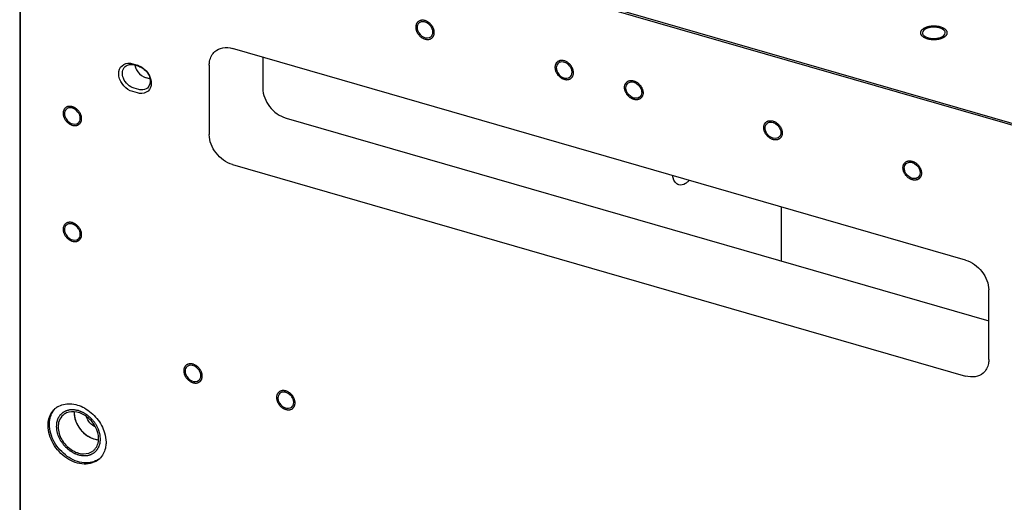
# Model space of a CAD drawing. Header units: millimetres. Extents: x -1 to 4195, y -1 to 2965.
# Tile 20 of 25: x 3195 to 3562, y 2268 to 2448. Entities that reach past the tile are written whole.
import ezdxf

# ---------------------------------------------------------------- set-up
doc = ezdxf.new("R2010")
doc.units = ezdxf.units.MM
doc.header["$LTSCALE"] = 231.275
doc.layers.get('0').update_dxf_attribs({"linetype": 'CONTINUOUS'})
doc.layers.add('02___PRT_ALL_AXES', color=7, linetype='CONTINUOUS')
doc.layers.add('7_ALL_FEATURES', color=7, linetype='CONTINUOUS')

msp = doc.modelspace()

# ---------------------------------------------------------------- linework, layer by layer
at = {"color": 2, "linetype": 'Continuous'}
for points in [[(3349.6946, 2443.12), (3349.6836, 2443.2354), (3349.6558, 2443.4664), (3349.6487, 2443.8104), (3349.5208, 2444.1635), (3349.4534, 2444.518), (3349.2646, 2444.8579), (3349.1352, 2445.2095), (3348.8894, 2445.5288), (3348.6946, 2445.8751), (3348.4121, 2446.1455), (3348.1697, 2446.4572), (3347.8544, 2446.68), (3347.5702, 2446.9516), (3347.2348, 2447.1166), (3346.9211, 2447.3379), (3346.5717, 2447.4405), (3346.2289, 2447.6069), (3345.8955, 2447.6369), (3345.5533, 2447.7352), (3345.2372, 2447.6967), (3344.9021, 2447.7266), (3344.6168, 2447.62), (3344.3025, 2447.5814), (3344.0542, 2447.4072), (3343.7641, 2447.2961), (3343.5752, 2447.0681), (3343.3335, 2446.8955), (3343.2017, 2446.6183), (3343.0122, 2446.3889), (3342.9436, 2446.0732), (3342.8146, 2445.797), (3342.8063, 2445.4491), (3342.7778, 2445.2309), (3342.7664, 2445.12)], [(3342.7664, 2445.12), (3342.7774, 2445.0047), (3342.8051, 2444.7737), (3342.8122, 2444.4297), (3342.9401, 2444.0766), (3343.0075, 2443.7221), (3343.1964, 2443.3822), (3343.3257, 2443.0306), (3343.5716, 2442.7113), (3343.7664, 2442.365), (3344.0489, 2442.0946), (3344.2913, 2441.7829), (3344.6065, 2441.5601), (3344.8907, 2441.2885), (3345.2261, 2441.1235), (3345.5398, 2440.9021), (3345.8892, 2440.7996), (3346.232, 2440.6332), (3346.5654, 2440.6032), (3346.9077, 2440.5049), (3347.2238, 2440.5434), (3347.5588, 2440.5135), (3347.8442, 2440.6201), (3348.1585, 2440.6587), (3348.4067, 2440.8329), (3348.6968, 2440.944), (3348.8857, 2441.172), (3349.1274, 2441.3446), (3349.2592, 2441.6217), (3349.4487, 2441.8512), (3349.5173, 2442.1669), (3349.6463, 2442.4431), (3349.6546, 2442.791), (3349.6832, 2443.0092), (3349.6946, 2443.12)], [(3401.6561, 2428.12), (3401.6451, 2428.2354), (3401.6174, 2428.4664), (3401.6103, 2428.8104), (3401.4823, 2429.1635), (3401.415, 2429.518), (3401.2261, 2429.8579), (3401.0967, 2430.2095), (3400.8509, 2430.5288), (3400.6561, 2430.8751), (3400.3736, 2431.1455), (3400.1312, 2431.4572), (3399.816, 2431.68), (3399.5318, 2431.9516), (3399.1963, 2432.1166), (3398.8826, 2432.3379), (3398.5333, 2432.4405), (3398.1904, 2432.6069), (3397.8571, 2432.6369), (3397.5148, 2432.7352), (3397.1987, 2432.6967), (3396.8636, 2432.7266), (3396.5783, 2432.62), (3396.264, 2432.5814), (3396.0157, 2432.4072), (3395.7256, 2432.2961), (3395.5367, 2432.0681), (3395.2951, 2431.8955), (3395.1633, 2431.6183), (3394.9738, 2431.3889), (3394.9051, 2431.0732), (3394.7761, 2430.797), (3394.7678, 2430.4491), (3394.7393, 2430.2309), (3394.7279, 2430.12)], [(3394.7279, 2430.12), (3394.7389, 2430.0047), (3394.7666, 2429.7737), (3394.7737, 2429.4297), (3394.9017, 2429.0766), (3394.969, 2428.7221), (3395.1579, 2428.3822), (3395.2873, 2428.0306), (3395.5331, 2427.7113), (3395.7279, 2427.365), (3396.0104, 2427.0946), (3396.2528, 2426.7829), (3396.568, 2426.5601), (3396.8522, 2426.2885), (3397.1876, 2426.1235), (3397.5013, 2425.9021), (3397.8507, 2425.7996), (3398.1936, 2425.6332), (3398.5269, 2425.6032), (3398.8692, 2425.5049), (3399.1853, 2425.5434), (3399.5203, 2425.5135), (3399.8057, 2425.6201), (3400.12, 2425.6587), (3400.3683, 2425.8329), (3400.6583, 2425.944), (3400.8473, 2426.172), (3401.0889, 2426.3446), (3401.2207, 2426.6217), (3401.4102, 2426.8512), (3401.4789, 2427.1669), (3401.6079, 2427.4431), (3401.6162, 2427.791), (3401.6447, 2428.0092), (3401.6561, 2428.12)], [(3420.7087, 2422.62), (3420.7196, 2422.729), (3420.7474, 2422.9441), (3420.7545, 2423.284), (3420.8824, 2423.5632), (3420.9498, 2423.8788), (3421.1386, 2424.1096), (3421.268, 2424.3866), (3421.5139, 2424.5639), (3421.7086, 2424.7977), (3421.9912, 2424.9051), (3422.2335, 2425.0768), (3422.5488, 2425.1176), (3422.833, 2425.2251), (3423.1684, 2425.1965), (3423.4821, 2425.2367), (3423.8315, 2425.1375), (3424.1743, 2425.106), (3424.5077, 2424.9435), (3424.85, 2424.8442), (3425.166, 2424.6233), (3425.5011, 2424.4597), (3425.7865, 2424.1883), (3426.1008, 2423.9682), (3426.349, 2423.6507), (3426.6391, 2423.3722), (3426.828, 2423.0351), (3427.0697, 2422.723), (3427.2015, 2422.3697), (3427.391, 2422.0308), (3427.4596, 2421.6755), (3427.5886, 2421.3248), (3427.5969, 2420.9722), (3427.6255, 2420.7374), (3427.6369, 2420.62)], [(3427.6369, 2420.62), (3427.6259, 2420.5111), (3427.5981, 2420.296), (3427.591, 2419.9561), (3427.4631, 2419.6769), (3427.3957, 2419.3613), (3427.2069, 2419.1305), (3427.0775, 2418.8535), (3426.8317, 2418.6762), (3426.6369, 2418.4424), (3426.3543, 2418.335), (3426.112, 2418.1633), (3425.7967, 2418.1225), (3425.5125, 2418.0149), (3425.1771, 2418.0436), (3424.8634, 2418.0034), (3424.514, 2418.1025), (3424.1712, 2418.1341), (3423.8378, 2418.2966), (3423.4955, 2418.3959), (3423.1795, 2418.6168), (3422.8444, 2418.7804), (3422.559, 2419.0518), (3422.2447, 2419.2719), (3421.9965, 2419.5894), (3421.7064, 2419.8679), (3421.5175, 2420.205), (3421.2758, 2420.5171), (3421.144, 2420.8704), (3420.9545, 2421.2093), (3420.8859, 2421.5646), (3420.7569, 2421.9153), (3420.7486, 2422.2679), (3420.72, 2422.5026), (3420.7087, 2422.62)], [(3218.0587, 2410.972), (3218.0477, 2411.0873), (3218.02, 2411.3184), (3218.0129, 2411.6624), (3217.8849, 2412.0155), (3217.8176, 2412.3699), (3217.6287, 2412.7098), (3217.4993, 2413.0615), (3217.2535, 2413.3807), (3217.0587, 2413.727), (3216.7762, 2413.9975), (3216.5338, 2414.3091), (3216.2186, 2414.5319), (3215.9344, 2414.8036), (3215.599, 2414.9685), (3215.2853, 2415.1899), (3214.9359, 2415.2925), (3214.593, 2415.4588), (3214.2597, 2415.4888), (3213.9174, 2415.5871), (3213.6013, 2415.5487), (3213.2663, 2415.5785), (3212.9809, 2415.4719), (3212.6666, 2415.4333), (3212.4183, 2415.2591), (3212.1283, 2415.1481), (3211.9393, 2414.9201), (3211.6977, 2414.7475), (3211.5659, 2414.4703), (3211.3764, 2414.2408), (3211.3077, 2413.9251), (3211.1787, 2413.6489), (3211.1704, 2413.3011), (3211.1419, 2413.0828), (3211.1305, 2412.972)], [(3211.1305, 2412.972), (3211.1415, 2412.8567), (3211.1692, 2412.6256), (3211.1763, 2412.2816), (3211.3043, 2411.9285), (3211.3716, 2411.574), (3211.5605, 2411.2341), (3211.6899, 2410.8825), (3211.9357, 2410.5633), (3212.1305, 2410.217), (3212.413, 2409.9465), (3212.6554, 2409.6349), (3212.9706, 2409.4121), (3213.2548, 2409.1404), (3213.5903, 2408.9754), (3213.904, 2408.7541), (3214.2533, 2408.6515), (3214.5962, 2408.4852), (3214.9295, 2408.4551), (3215.2718, 2408.3568), (3215.5879, 2408.3953), (3215.923, 2408.3655), (3216.2083, 2408.4721), (3216.5226, 2408.5107), (3216.7709, 2408.6849), (3217.061, 2408.7959), (3217.2499, 2409.0239), (3217.4915, 2409.1965), (3217.6233, 2409.4737), (3217.8128, 2409.7032), (3217.8815, 2410.0188), (3218.0105, 2410.2951), (3218.0188, 2410.6429), (3218.0473, 2410.8612), (3218.0587, 2410.972)], [(3472.6702, 2407.62), (3472.6812, 2407.729), (3472.7089, 2407.9441), (3472.716, 2408.284), (3472.844, 2408.5632), (3472.9113, 2408.8788), (3473.1002, 2409.1096), (3473.2295, 2409.3866), (3473.4754, 2409.5639), (3473.6702, 2409.7977), (3473.9527, 2409.9051), (3474.1951, 2410.0768), (3474.5103, 2410.1176), (3474.7945, 2410.2251), (3475.1299, 2410.1965), (3475.4436, 2410.2367), (3475.793, 2410.1375), (3476.1359, 2410.106), (3476.4692, 2409.9435), (3476.8115, 2409.8442), (3477.1276, 2409.6233), (3477.4626, 2409.4597), (3477.748, 2409.1883), (3478.0623, 2408.9682), (3478.3106, 2408.6507), (3478.6006, 2408.3722), (3478.7895, 2408.0351), (3479.0312, 2407.723), (3479.163, 2407.3697), (3479.3525, 2407.0308), (3479.4211, 2406.6755), (3479.5502, 2406.3248), (3479.5585, 2405.9722), (3479.587, 2405.7374), (3479.5984, 2405.62)], [(3479.5984, 2405.62), (3479.5874, 2405.5111), (3479.5596, 2405.296), (3479.5525, 2404.9561), (3479.4246, 2404.6769), (3479.3573, 2404.3613), (3479.1684, 2404.1305), (3479.039, 2403.8535), (3478.7932, 2403.6762), (3478.5984, 2403.4424), (3478.3159, 2403.335), (3478.0735, 2403.1633), (3477.7583, 2403.1225), (3477.4741, 2403.0149), (3477.1386, 2403.0436), (3476.8249, 2403.0034), (3476.4755, 2403.1025), (3476.1327, 2403.1341), (3475.7993, 2403.2966), (3475.4571, 2403.3959), (3475.141, 2403.6168), (3474.8059, 2403.7804), (3474.5206, 2404.0518), (3474.2063, 2404.2719), (3473.958, 2404.5894), (3473.6679, 2404.8679), (3473.479, 2405.205), (3473.2374, 2405.5171), (3473.1055, 2405.8704), (3472.916, 2406.2093), (3472.8474, 2406.5646), (3472.7184, 2406.9153), (3472.7101, 2407.2679), (3472.6816, 2407.5026), (3472.6702, 2407.62)], [(3524.6317, 2392.62), (3524.6427, 2392.729), (3524.6704, 2392.9441), (3524.6775, 2393.284), (3524.8055, 2393.5632), (3524.8728, 2393.8788), (3525.0617, 2394.1096), (3525.1911, 2394.3866), (3525.4369, 2394.5639), (3525.6317, 2394.7977), (3525.9142, 2394.9051), (3526.1566, 2395.0768), (3526.4718, 2395.1176), (3526.756, 2395.2251), (3527.0915, 2395.1965), (3527.4051, 2395.2367), (3527.7545, 2395.1375), (3528.0974, 2395.106), (3528.4307, 2394.9435), (3528.773, 2394.8442), (3529.0891, 2394.6233), (3529.4241, 2394.4597), (3529.7095, 2394.1883), (3530.0238, 2393.9682), (3530.2721, 2393.6507), (3530.5622, 2393.3722), (3530.7511, 2393.0351), (3530.9927, 2392.723), (3531.1245, 2392.3697), (3531.314, 2392.0308), (3531.3827, 2391.6755), (3531.5117, 2391.3248), (3531.52, 2390.9722), (3531.5485, 2390.7374), (3531.5599, 2390.62)], [(3531.5599, 2390.62), (3531.5489, 2390.5111), (3531.5212, 2390.296), (3531.5141, 2389.9561), (3531.3861, 2389.6769), (3531.3188, 2389.3613), (3531.1299, 2389.1305), (3531.0005, 2388.8535), (3530.7547, 2388.6762), (3530.5599, 2388.4424), (3530.2774, 2388.335), (3530.035, 2388.1633), (3529.7198, 2388.1225), (3529.4356, 2388.0149), (3529.1002, 2388.0436), (3528.7865, 2388.0034), (3528.4371, 2388.1025), (3528.0942, 2388.1341), (3527.7609, 2388.2966), (3527.4186, 2388.3959), (3527.1025, 2388.6168), (3526.7675, 2388.7804), (3526.4821, 2389.0518), (3526.1678, 2389.2719), (3525.9195, 2389.5894), (3525.6295, 2389.8679), (3525.4405, 2390.205), (3525.1989, 2390.5171), (3525.0671, 2390.8704), (3524.8776, 2391.2093), (3524.8089, 2391.5646), (3524.6799, 2391.9153), (3524.6716, 2392.2679), (3524.6431, 2392.5026), (3524.6317, 2392.62)], [(3218.0587, 2367.6707), (3218.0477, 2367.786), (3218.02, 2368.0171), (3218.0129, 2368.3611), (3217.8849, 2368.7142), (3217.8176, 2369.0687), (3217.6287, 2369.4086), (3217.4993, 2369.7602), (3217.2535, 2370.0794), (3217.0587, 2370.4257), (3216.7762, 2370.6962), (3216.5338, 2371.0078), (3216.2186, 2371.2306), (3215.9344, 2371.5023), (3215.599, 2371.6673), (3215.2853, 2371.8886), (3214.9359, 2371.9912), (3214.593, 2372.1575), (3214.2597, 2372.1876), (3213.9174, 2372.2859), (3213.6013, 2372.2474), (3213.2663, 2372.2773), (3212.9809, 2372.1706), (3212.6666, 2372.132), (3212.4183, 2371.9579), (3212.1283, 2371.8468), (3211.9393, 2371.6188), (3211.6977, 2371.4462), (3211.5659, 2371.169), (3211.3764, 2370.9395), (3211.3077, 2370.6239), (3211.1787, 2370.3476), (3211.1704, 2369.9998), (3211.1419, 2369.7815), (3211.1305, 2369.6707)], [(3211.1305, 2369.6707), (3211.1415, 2369.5554), (3211.1692, 2369.3243), (3211.1763, 2368.9803), (3211.3043, 2368.6272), (3211.3716, 2368.2728), (3211.5605, 2367.9329), (3211.6899, 2367.5812), (3211.9357, 2367.262), (3212.1305, 2366.9157), (3212.413, 2366.6452), (3212.6554, 2366.3336), (3212.9706, 2366.1108), (3213.2548, 2365.8391), (3213.5903, 2365.6742), (3213.904, 2365.4528), (3214.2533, 2365.3502), (3214.5962, 2365.1839), (3214.9295, 2365.1539), (3215.2718, 2365.0556), (3215.5879, 2365.094), (3215.923, 2365.0642), (3216.2083, 2365.1708), (3216.5226, 2365.2094), (3216.7709, 2365.3836), (3217.061, 2365.4946), (3217.2499, 2365.7226), (3217.4915, 2365.8952), (3217.6233, 2366.1724), (3217.8128, 2366.4019), (3217.8815, 2366.7176), (3218.0105, 2366.9938), (3218.0188, 2367.3416), (3218.0473, 2367.5599), (3218.0587, 2367.6707)], [(3263.092, 2314.8335), (3263.081, 2314.9489), (3263.0533, 2315.1799), (3263.0462, 2315.5239), (3262.9183, 2315.877), (3262.8509, 2316.2315), (3262.662, 2316.5714), (3262.5327, 2316.923), (3262.2868, 2317.2423), (3262.092, 2317.5886), (3261.8095, 2317.859), (3261.5671, 2318.1707), (3261.2519, 2318.3935), (3260.9677, 2318.6651), (3260.6323, 2318.8301), (3260.3186, 2319.0514), (3259.9692, 2319.154), (3259.6263, 2319.3204), (3259.293, 2319.3504), (3258.9507, 2319.4487), (3258.6346, 2319.4102), (3258.2996, 2319.4401), (3258.0142, 2319.3335), (3257.6999, 2319.2949), (3257.4516, 2319.1207), (3257.1616, 2319.0096), (3256.9727, 2318.7816), (3256.731, 2318.609), (3256.5992, 2318.3318), (3256.4097, 2318.1024), (3256.3411, 2317.7867), (3256.212, 2317.5105), (3256.2037, 2317.1626), (3256.1752, 2316.9444), (3256.1638, 2316.8335)], [(3256.1638, 2316.8335), (3256.1748, 2316.7182), (3256.2026, 2316.4872), (3256.2097, 2316.1432), (3256.3376, 2315.7901), (3256.405, 2315.4356), (3256.5938, 2315.0957), (3256.7232, 2314.7441), (3256.969, 2314.4248), (3257.1638, 2314.0785), (3257.4463, 2313.8081), (3257.6887, 2313.4964), (3258.0039, 2313.2736), (3258.2882, 2313.002), (3258.6236, 2312.837), (3258.9373, 2312.6157), (3259.2867, 2312.5131), (3259.6295, 2312.3467), (3259.9629, 2312.3167), (3260.3051, 2312.2184), (3260.6212, 2312.2569), (3260.9563, 2312.227), (3261.2416, 2312.3336), (3261.5559, 2312.3722), (3261.8042, 2312.5464), (3262.0943, 2312.6575), (3262.2832, 2312.8855), (3262.5248, 2313.0581), (3262.6567, 2313.3352), (3262.8462, 2313.5647), (3262.9148, 2313.8804), (3263.0438, 2314.1566), (3263.0521, 2314.5045), (3263.0806, 2314.7227), (3263.092, 2314.8335)], [(3297.733, 2304.8335), (3297.722, 2304.9489), (3297.6943, 2305.1799), (3297.6872, 2305.5239), (3297.5593, 2305.877), (3297.4919, 2306.2315), (3297.303, 2306.5714), (3297.1737, 2306.923), (3296.9278, 2307.2423), (3296.7331, 2307.5886), (3296.4505, 2307.859), (3296.2081, 2308.1707), (3295.8929, 2308.3935), (3295.6087, 2308.6651), (3295.2733, 2308.8301), (3294.9596, 2309.0514), (3294.6102, 2309.154), (3294.2674, 2309.3204), (3293.934, 2309.3504), (3293.5917, 2309.4487), (3293.2756, 2309.4102), (3292.9406, 2309.4401), (3292.6552, 2309.3335), (3292.3409, 2309.2949), (3292.0927, 2309.1207), (3291.8026, 2309.0096), (3291.6137, 2308.7816), (3291.372, 2308.609), (3291.2402, 2308.3318), (3291.0507, 2308.1024), (3290.9821, 2307.7867), (3290.8531, 2307.5105), (3290.8448, 2307.1626), (3290.8162, 2306.9444), (3290.8048, 2306.8335)], [(3290.8048, 2306.8335), (3290.8158, 2306.7182), (3290.8436, 2306.4872), (3290.8507, 2306.1432), (3290.9786, 2305.7901), (3291.046, 2305.4356), (3291.2348, 2305.0957), (3291.3642, 2304.7441), (3291.61, 2304.4248), (3291.8048, 2304.0785), (3292.0874, 2303.8081), (3292.3297, 2303.4964), (3292.645, 2303.2736), (3292.9292, 2303.002), (3293.2646, 2302.837), (3293.5783, 2302.6157), (3293.9277, 2302.5131), (3294.2705, 2302.3467), (3294.6039, 2302.3167), (3294.9462, 2302.2184), (3295.2622, 2302.2569), (3295.5973, 2302.227), (3295.8827, 2302.3336), (3296.197, 2302.3722), (3296.4452, 2302.5464), (3296.7353, 2302.6575), (3296.9242, 2302.8855), (3297.1659, 2303.0581), (3297.2977, 2303.3352), (3297.4872, 2303.5647), (3297.5558, 2303.8804), (3297.6848, 2304.1566), (3297.6931, 2304.5045), (3297.7217, 2304.7227), (3297.733, 2304.8335)]]:
    msp.add_open_spline(points, degree=3, dxfattribs=at)
for points, knots in [([(3536.1824, 2445.519), (3535.8586, 2445.5032), (3535.3595, 2445.5111), (3534.7482, 2445.3947), (3534.2652, 2445.3447), (3533.8531, 2445.2088), (3533.3995, 2445.1153), (3533.0412, 2444.9379), (3532.6225, 2444.7974), (3532.3498, 2444.5935), (3532.001, 2444.4185), (3531.8108, 2444.1911), (3531.5371, 2443.9859), (3531.4387, 2443.7439), (3531.25, 2443.5175), (3531.2475, 2443.2653), (3531.1502, 2443.0179), (3531.2458, 2442.7773), (3531.2465, 2442.5303), (3531.4337, 2442.3022), (3531.5303, 2442.0604), (3531.8031, 2441.8544), (3531.9897, 2441.6276), (3532.3446, 2441.4484), (3532.6257, 2441.2391), (3533.0335, 2441.1028), (3533.3834, 2440.9284), (3533.8383, 2440.8332), (3534.2487, 2440.6968), (3534.7321, 2440.6459), (3535.3395, 2440.5284), (3535.8529, 2440.5355), (3536.1824, 2440.519)], [0, 0, 0, 0, 0.0625, 0.09375, 0.125, 0.15625, 0.1875, 0.21875, 0.25, 0.28125, 0.3125, 0.34375, 0.375, 0.40625, 0.4375, 0.46875, 0.5, 0.53125, 0.5625, 0.59375, 0.625, 0.65625, 0.6875, 0.71875, 0.75, 0.78125, 0.8125, 0.84375, 0.875, 0.90625, 0.9375, 1, 1, 1, 1]), ([(3536.1824, 2440.519), (3536.5061, 2440.5349), (3537.0052, 2440.527), (3537.6165, 2440.6434), (3538.0995, 2440.6933), (3538.5116, 2440.8293), (3538.9652, 2440.9228), (3539.3236, 2441.1001), (3539.7422, 2441.2407), (3540.0149, 2441.4446), (3540.3637, 2441.6195), (3540.5539, 2441.847), (3540.8276, 2442.0521), (3540.926, 2442.2942), (3541.1148, 2442.5206), (3541.1173, 2442.7728), (3541.2145, 2443.0202), (3541.119, 2443.2608), (3541.1182, 2443.5078), (3540.931, 2443.7359), (3540.8345, 2443.9777), (3540.5617, 2444.1836), (3540.375, 2444.4105), (3540.0202, 2444.5896), (3539.739, 2444.799), (3539.3312, 2444.9353), (3538.9814, 2445.1097), (3538.5264, 2445.2049), (3538.116, 2445.3413), (3537.6326, 2445.3922), (3537.0253, 2445.5097), (3536.5118, 2445.5026), (3536.1824, 2445.519)], [0, 0, 0, 0, 0.0625, 0.09375, 0.125, 0.15625, 0.1875, 0.21875, 0.25, 0.28125, 0.3125, 0.34375, 0.375, 0.40625, 0.4375, 0.46875, 0.5, 0.53125, 0.5625, 0.59375, 0.625, 0.65625, 0.6875, 0.71875, 0.75, 0.78125, 0.8125, 0.84375, 0.875, 0.90625, 0.9375, 1, 1, 1, 1]), ([(3225.0755, 2291.3113), (3225.0494, 2291.5859), (3225.0136, 2291.9975), (3224.9519, 2292.5475), (3224.9408, 2292.9568), (3224.7958, 2293.3782), (3224.6889, 2293.7967), (3224.5634, 2294.2148), (3224.4743, 2294.637), (3224.2581, 2295.0435), (3224.0782, 2295.4547), (3223.8804, 2295.8626), (3223.7179, 2296.2793), (3223.4321, 2296.6642), (3223.181, 2297.0591), (3222.9146, 2297.446), (3222.6746, 2297.8552), (3222.3442, 2298.1829), (3222.0395, 2298.5341), (3221.7228, 2298.873), (3221.4282, 2299.2379), (3221.0572, 2299.5107), (3220.7076, 2299.8101), (3220.3488, 2300.095), (3220.0055, 2300.4115), (3219.6093, 2300.6163), (3219.228, 2300.8532), (3218.8401, 2301.0734), (3218.4637, 2301.3286), (3218.0478, 2301.4604), (3217.6422, 2301.6279), (3217.2347, 2301.7763), (3216.8246, 2301.9653), (3216.4267, 2302.011), (3216.0251, 2302.0975), (3215.6262, 2302.1637), (3215.22, 2302.2706), (3214.8405, 2302.235), (3214.4529, 2302.24), (3214.071, 2302.2248), (3213.6745, 2302.2501), (3213.3304, 2302.1333), (3212.9711, 2302.0571), (3212.6203, 2301.9605), (3212.2506, 2301.9047), (3211.9481, 2301.7063), (3211.6257, 2301.5482), (3211.3158, 2301.3713), (3210.9759, 2301.2294), (3210.7435, 2300.9662), (3210.4802, 2300.7374), (3210.2328, 2300.4922), (3209.9529, 2300.2784), (3209.7872, 2299.9552), (3209.5887, 2299.6629), (3209.4074, 2299.3564), (3209.19, 2299.0759), (3209.0996, 2298.7058), (3208.9727, 2298.3611), (3208.8645, 2298.0044), (3208.7182, 2297.6703), (3208.7057, 2297.258), (3208.6421, 2296.7356), (3208.6049, 2296.3377), (3208.5778, 2296.0738)], [0, 0, 0, 0, 0.03125, 0.046875, 0.0625, 0.078125, 0.09375, 0.109375, 0.125, 0.140625, 0.15625, 0.171875, 0.1875, 0.203125, 0.21875, 0.234375, 0.25, 0.265625, 0.28125, 0.296875, 0.3125, 0.328125, 0.34375, 0.359375, 0.375, 0.390625, 0.40625, 0.421875, 0.4375, 0.453125, 0.46875, 0.484375, 0.5, 0.515625, 0.53125, 0.546875, 0.5625, 0.578125, 0.59375, 0.609375, 0.625, 0.640625, 0.65625, 0.671875, 0.6875, 0.703125, 0.71875, 0.734375, 0.75, 0.765625, 0.78125, 0.796875, 0.8125, 0.828125, 0.84375, 0.859375, 0.875, 0.890625, 0.90625, 0.921875, 0.9375, 0.953125, 0.96875, 1, 1, 1, 1]), ([(3208.5778, 2296.0738), (3208.6039, 2295.7992), (3208.6397, 2295.3876), (3208.7015, 2294.8376), (3208.7125, 2294.4282), (3208.8575, 2294.0068), (3208.9644, 2293.5884), (3209.0899, 2293.1702), (3209.179, 2292.7481), (3209.3952, 2292.3416), (3209.5751, 2291.9303), (3209.7729, 2291.5224), (3209.9354, 2291.1058), (3210.2212, 2290.7208), (3210.4724, 2290.3259), (3210.7387, 2289.9391), (3210.9788, 2289.5299), (3211.3091, 2289.2021), (3211.6138, 2288.8509), (3211.9305, 2288.5121), (3212.2251, 2288.1471), (3212.5961, 2287.8744), (3212.9457, 2287.5749), (3213.3045, 2287.29), (3213.6478, 2286.9736), (3214.044, 2286.7687), (3214.4253, 2286.5318), (3214.8132, 2286.3117), (3215.1896, 2286.0565), (3215.6055, 2285.9246), (3216.0111, 2285.7572), (3216.4186, 2285.6088), (3216.8287, 2285.4197), (3217.2266, 2285.3741), (3217.6282, 2285.2875), (3218.0271, 2285.2214), (3218.4333, 2285.1145), (3218.8128, 2285.1501), (3219.2004, 2285.145), (3219.5824, 2285.1603), (3219.9788, 2285.1349), (3220.3229, 2285.2518), (3220.6822, 2285.328), (3221.033, 2285.4245), (3221.4027, 2285.4803), (3221.7052, 2285.6788), (3222.0276, 2285.8368), (3222.3375, 2286.0138), (3222.6774, 2286.1557), (3222.9098, 2286.4189), (3223.1731, 2286.6477), (3223.4205, 2286.8929), (3223.7004, 2287.1067), (3223.8661, 2287.4299), (3224.0646, 2287.7222), (3224.2459, 2288.0286), (3224.4633, 2288.3092), (3224.5537, 2288.6793), (3224.6806, 2289.024), (3224.7888, 2289.3806), (3224.9351, 2289.7148), (3224.9476, 2290.1271), (3225.0113, 2290.6494), (3225.0484, 2291.0474), (3225.0755, 2291.3113)], [0, 0, 0, 0, 0.03125, 0.046875, 0.0625, 0.078125, 0.09375, 0.109375, 0.125, 0.140625, 0.15625, 0.171875, 0.1875, 0.203125, 0.21875, 0.234375, 0.25, 0.265625, 0.28125, 0.296875, 0.3125, 0.328125, 0.34375, 0.359375, 0.375, 0.390625, 0.40625, 0.421875, 0.4375, 0.453125, 0.46875, 0.484375, 0.5, 0.515625, 0.53125, 0.546875, 0.5625, 0.578125, 0.59375, 0.609375, 0.625, 0.640625, 0.65625, 0.671875, 0.6875, 0.703125, 0.71875, 0.734375, 0.75, 0.765625, 0.78125, 0.796875, 0.8125, 0.828125, 0.84375, 0.859375, 0.875, 0.890625, 0.90625, 0.921875, 0.9375, 0.953125, 0.96875, 1, 1, 1, 1])]:
    msp.add_open_spline(points, degree=3, knots=knots, dxfattribs=at)
at = {"color": 7, "linetype": 'Continuous'}
msp.add_open_spline([(3215.2751, 2301.4564), (3215.2701, 2301.3524), (3215.2658, 2301.2138), (3215.2652, 2301.0715)], degree=3, dxfattribs=at)
msp.add_open_spline([(3215.2652, 2301.0715), (3215.2922, 2300.7883), (3215.3484, 2300.2217), (3215.4076, 2299.5147), (3215.5841, 2298.9368), (3215.7066, 2298.506), (3215.8041, 2298.071), (3216.0114, 2297.6499), (3216.2039, 2297.227), (3216.3955, 2296.8033), (3216.6057, 2296.3847), (3216.8879, 2295.9837), (3217.1545, 2295.5814), (3217.4969, 2295.0285), (3218.0616, 2294.4646), (3218.5685, 2293.8399), (3219.069, 2293.4525), (3219.4342, 2293.1511), (3219.7926, 2292.837), (3220.1885, 2292.5844), (3220.5949, 2292.3475), (3220.9989, 2292.1107), (3221.4017, 2291.8579), (3221.8175, 2291.7222), (3222.23, 2291.5595), (3222.7799, 2291.3299), (3223.4764, 2291.2063), (3224.0331, 2291.0985), (3224.3116, 2291.0458)], degree=3, knots=[0, 0, 0, 0, 0.0625, 0.125, 0.15625, 0.1875, 0.21875, 0.25, 0.28125, 0.3125, 0.34375, 0.375, 0.40625, 0.4375, 0.5, 0.5625, 0.59375, 0.625, 0.65625, 0.6875, 0.71875, 0.75, 0.78125, 0.8125, 0.84375, 0.875, 0.9375, 1, 1, 1, 1], dxfattribs=at)
at = {"layer": '02___PRT_ALL_AXES', "color": 7, "linetype": 'Continuous'}
msp.add_line((3243.5012, 2425.8554), (3242.1113, 2426.2566), dxfattribs=at)
for centre, radius, start, end in [((3425.1517, 2420.4891), 1.9042, 305.401871, 310.831055), ((3477.1132, 2405.4891), 1.9042, 305.401871, 310.831055), ((3529.0747, 2390.4891), 1.9042, 305.401871, 310.831055), ((3212.7755, 2297.3549), 7.0791, 125.620111, 130.901975), ((3212.8099, 2297.3067), 7.1383, 121.993896, 125.61907), ((3222.5609, 2301.0725), 7.2958, 176.88782, 180.008127), ((3225.3597, 2301.532), 10.1491, 199.090129, 202.500594), ((3224.9464, 2298.2391), 7.2213, 263.585792, 265.041155), ((3219.3216, 2290.8143), 4.922, 310.908742, 317.389349), ((3219.8985, 2289.1389), 7.0465, 310.908742, 317.389349)]:
    msp.add_arc(centre, radius, start, end, dxfattribs=at)
for points in [[(3344.0065, 2446.6918), (3343.5357, 2446.285), (3343.286, 2445.5922), (3343.286, 2444.97)], [(3343.286, 2444.97), (3343.286, 2444.5659), (3343.3701, 2444.1576), (3343.5101, 2443.7785)], [(3345.1037, 2447.1657), (3344.7084, 2447.116), (3344.3079, 2446.9523), (3344.0065, 2446.6918)], [(3349.175, 2443.27), (3349.175, 2443.6742), (3349.0908, 2444.0825), (3348.9508, 2444.4616)], [(3536.1824, 2445.144), (3535.6376, 2445.144), (3535.0895, 2445.0926), (3534.556, 2444.9823)], [(3537.8088, 2444.9823), (3537.2752, 2445.0926), (3536.7272, 2445.144), (3536.1824, 2445.144)], [(3348.4544, 2441.5483), (3348.6627, 2441.7282), (3348.8339, 2441.9588), (3348.9508, 2442.2079)], [(3348.9508, 2442.2079), (3349.1046, 2442.5355), (3349.175, 2442.9082), (3349.175, 2443.27)], [(3534.556, 2441.0558), (3535.0895, 2440.9455), (3535.6376, 2440.894), (3536.1824, 2440.894)], [(3536.1824, 2440.894), (3536.7272, 2440.894), (3537.2752, 2440.9455), (3537.8088, 2441.0558)], [(3237.8724, 2430.9275), (3237.9286, 2430.641), (3238.0094, 2430.3584), (3238.1107, 2430.0846)], [(3238.1107, 2430.0846), (3238.3329, 2429.4842), (3238.6569, 2428.9148), (3239.0492, 2428.409)], [(3395.968, 2431.6918), (3395.4973, 2431.285), (3395.2475, 2430.5922), (3395.2475, 2429.97)], [(3395.2475, 2429.97), (3395.2475, 2429.5659), (3395.3316, 2429.1576), (3395.4716, 2428.7785)], [(3397.0652, 2432.1657), (3396.6699, 2432.116), (3396.2695, 2431.9523), (3395.968, 2431.6918)], [(3239.0492, 2428.409), (3239.8138, 2427.4231), (3240.9126, 2426.6026), (3242.1113, 2426.2566)], [(3400.416, 2426.5483), (3400.6242, 2426.7282), (3400.7954, 2426.9588), (3400.9123, 2427.2079)], [(3401.1365, 2428.27), (3401.1365, 2428.6742), (3401.0524, 2429.0825), (3400.9123, 2429.4616)], [(3400.9123, 2427.2079), (3401.0661, 2427.5355), (3401.1365, 2427.9082), (3401.1365, 2428.27)], [(3421.2283, 2422.47), (3421.2283, 2422.8319), (3421.2986, 2423.2046), (3421.4524, 2423.5321)], [(3421.4524, 2421.2785), (3421.3124, 2421.6576), (3421.2283, 2422.0659), (3421.2283, 2422.47)], [(3421.4524, 2423.5321), (3421.5694, 2423.7812), (3421.7406, 2424.0119), (3421.9488, 2424.1918)], [(3421.9488, 2424.1918), (3422.2502, 2424.4523), (3422.6507, 2424.616), (3423.0459, 2424.6657)], [(3426.8931, 2419.7079), (3426.7762, 2419.4588), (3426.605, 2419.2282), (3426.3967, 2419.0483)], [(3426.8931, 2421.9616), (3427.0331, 2421.5825), (3427.1172, 2421.1742), (3427.1172, 2420.77)], [(3427.1172, 2420.77), (3427.1172, 2420.4082), (3427.0469, 2420.0355), (3426.8931, 2419.7079)], [(3213.4678, 2415.0176), (3213.0725, 2414.9679), (3212.6721, 2414.8042), (3212.3706, 2414.5438)], [(3212.3706, 2414.5438), (3211.8999, 2414.137), (3211.6501, 2413.4441), (3211.6501, 2412.822)], [(3211.6501, 2412.822), (3211.6501, 2412.4179), (3211.7342, 2412.0096), (3211.8743, 2411.6305)], [(3217.5391, 2411.122), (3217.5391, 2411.5261), (3217.455, 2411.9344), (3217.315, 2412.3135)], [(3217.315, 2410.0599), (3217.4687, 2410.3874), (3217.5391, 2410.7602), (3217.5391, 2411.122)], [(3216.8186, 2409.4002), (3217.0268, 2409.5801), (3217.198, 2409.8108), (3217.315, 2410.0599)], [(3473.1898, 2407.47), (3473.1898, 2407.8319), (3473.2602, 2408.2046), (3473.4139, 2408.5321)], [(3473.4139, 2406.2785), (3473.2739, 2406.6576), (3473.1898, 2407.0659), (3473.1898, 2407.47)], [(3473.4139, 2408.5321), (3473.5309, 2408.7812), (3473.7021, 2409.0119), (3473.9103, 2409.1918)], [(3473.9103, 2409.1918), (3474.2117, 2409.4523), (3474.6122, 2409.616), (3475.0075, 2409.6657)], [(3478.8546, 2404.7079), (3478.7377, 2404.4588), (3478.5665, 2404.2282), (3478.3583, 2404.0483)], [(3478.8546, 2406.9616), (3478.9947, 2406.5825), (3479.0788, 2406.1742), (3479.0788, 2405.77)], [(3479.0788, 2405.77), (3479.0788, 2405.4082), (3479.0084, 2405.0355), (3478.8546, 2404.7079)], [(3525.1513, 2392.47), (3525.1513, 2392.8319), (3525.2217, 2393.2046), (3525.3755, 2393.5321)], [(3525.3755, 2393.5321), (3525.4924, 2393.7812), (3525.6636, 2394.0119), (3525.8718, 2394.1918)], [(3525.8718, 2394.1918), (3526.1733, 2394.4523), (3526.5737, 2394.616), (3526.969, 2394.6657)], [(3525.3755, 2391.2785), (3525.2354, 2391.6576), (3525.1513, 2392.0659), (3525.1513, 2392.47)], [(3530.8162, 2389.7079), (3530.6992, 2389.4588), (3530.528, 2389.2282), (3530.3198, 2389.0483)], [(3530.8162, 2391.9616), (3530.9562, 2391.5825), (3531.0403, 2391.1742), (3531.0403, 2390.77)], [(3531.0403, 2390.77), (3531.0403, 2390.4082), (3530.9699, 2390.0355), (3530.8162, 2389.7079)], [(3444.827, 2387.85), (3444.6632, 2387.6838), (3444.4934, 2387.5232), (3444.317, 2387.3704)], [(3212.3706, 2371.2425), (3211.8999, 2370.8357), (3211.6501, 2370.1429), (3211.6501, 2369.5207)], [(3213.4678, 2371.7163), (3213.0725, 2371.6667), (3212.6721, 2371.5029), (3212.3706, 2371.2425)], [(3211.6501, 2369.5207), (3211.6501, 2369.1166), (3211.7342, 2368.7083), (3211.8743, 2368.3292)], [(3217.5391, 2367.8207), (3217.5391, 2368.2249), (3217.455, 2368.6331), (3217.315, 2369.0122)], [(3217.315, 2366.7586), (3217.4687, 2367.0861), (3217.5391, 2367.4589), (3217.5391, 2367.8207)], [(3216.8186, 2366.0989), (3217.0268, 2366.2789), (3217.198, 2366.5095), (3217.315, 2366.7586)], [(3257.404, 2318.4053), (3256.9332, 2317.9986), (3256.6834, 2317.3057), (3256.6834, 2316.6835)], [(3256.6834, 2316.6835), (3256.6834, 2316.2794), (3256.7675, 2315.8711), (3256.9076, 2315.492)], [(3258.5011, 2318.8792), (3258.1059, 2318.8295), (3257.7054, 2318.6658), (3257.404, 2318.4053)], [(3262.5724, 2314.9835), (3262.5724, 2315.3877), (3262.4883, 2315.796), (3262.3483, 2316.1751)], [(3261.8519, 2313.2618), (3262.0601, 2313.4417), (3262.2313, 2313.6723), (3262.3483, 2313.9214)], [(3262.3483, 2313.9214), (3262.5021, 2314.249), (3262.5724, 2314.6217), (3262.5724, 2314.9835)], [(3292.045, 2308.4053), (3291.5742, 2307.9986), (3291.3245, 2307.3057), (3291.3245, 2306.6835)], [(3293.1421, 2308.8792), (3292.7469, 2308.8295), (3292.3464, 2308.6658), (3292.045, 2308.4053)], [(3291.3245, 2306.6835), (3291.3245, 2306.2794), (3291.4086, 2305.8711), (3291.5486, 2305.492)], [(3297.2134, 2304.9835), (3297.2134, 2305.3877), (3297.1293, 2305.796), (3296.9893, 2306.1751)], [(3296.9893, 2303.9214), (3297.1431, 2304.249), (3297.2134, 2304.6217), (3297.2134, 2304.9835)], [(3212.3821, 2301.0929), (3211.9225, 2300.8916), (3211.4877, 2300.6191), (3211.1085, 2300.2906)], [(3215.2652, 2301.0715), (3215.2652, 2300.1039), (3215.4525, 2299.1272), (3215.7688, 2298.2127)], [(3296.4929, 2303.2618), (3296.7011, 2303.4417), (3296.8723, 2303.6723), (3296.9893, 2303.9214)], [(3209.6353, 2298.1051), (3209.3812, 2297.3958), (3209.2652, 2296.6288), (3209.2652, 2295.8753)], [(3211.1085, 2300.2906), (3210.4445, 2299.7153), (3209.9314, 2298.9322), (3209.6353, 2298.1051)], [(3223.1282, 2295.8444), (3221.6274, 2296.5669), (3220.3562, 2298.0325), (3219.8568, 2299.6215)], [(3226.6221, 2293.6327), (3226.9577, 2292.5021), (3227.152, 2291.3139), (3227.152, 2290.1345)], [(3224.0181, 2289.2799), (3224.2721, 2289.9892), (3224.3881, 2290.7563), (3224.3881, 2291.5097)], [(3222.944, 2287.4821), (3223.4166, 2287.9959), (3223.7827, 2288.6227), (3224.0181, 2289.2799)]]:
    msp.add_open_spline(points, degree=3, dxfattribs=at)
for points, knots in [([(3348.9508, 2444.4616), (3348.8, 2444.87), (3348.0174, 2446.2869), (3346.2844, 2447.314), (3345.1037, 2447.1657)], [0, 0, 0, 0, 0.26785836, 1, 1, 1, 1]), ([(3534.556, 2444.9823), (3534.1914, 2444.9069), (3533.1559, 2444.6329), (3531.9324, 2443.7727), (3531.9324, 2443.019)], [0, 0, 0, 0, 0.33066358, 1, 1, 1, 1]), ([(3540.4324, 2443.019), (3540.4324, 2443.2335), (3540.0293, 2444.3736), (3538.7186, 2444.7942), (3537.8088, 2444.9823)], [0, 0, 0, 0, 0.18755993, 1, 1, 1, 1]), ([(3343.5101, 2443.7785), (3343.8924, 2442.7437), (3345.2877, 2441.0201), (3347.7726, 2440.9592), (3348.4544, 2441.5483)], [0, 0, 0, 0, 0.5504269, 1, 1, 1, 1]), ([(3531.9324, 2443.019), (3531.9324, 2442.8046), (3532.3355, 2441.6645), (3533.6461, 2441.2439), (3534.556, 2441.0558)], [0, 0, 0, 0, 0.18755993, 1, 1, 1, 1]), ([(3537.8088, 2441.0558), (3538.1734, 2441.1312), (3539.2088, 2441.4052), (3540.4324, 2442.2654), (3540.4324, 2443.019)], [0, 0, 0, 0, 0.33066358, 1, 1, 1, 1]), ([(3400.9123, 2429.4616), (3400.7615, 2429.87), (3399.9789, 2431.2869), (3398.2459, 2432.314), (3397.0652, 2432.1657)], [0, 0, 0, 0, 0.26785836, 1, 1, 1, 1]), ([(3395.4716, 2428.7785), (3395.8539, 2427.7437), (3397.2493, 2426.0201), (3399.7342, 2425.9592), (3400.416, 2426.5483)], [0, 0, 0, 0, 0.5504269, 1, 1, 1, 1]), ([(3423.0459, 2424.6657), (3423.4201, 2424.7127), (3425.0818, 2424.5322), (3426.4582, 2423.1388), (3426.8931, 2421.9616)], [0, 0, 0, 0, 0.23105415, 1, 1, 1, 1]), ([(3426.2548, 2418.9369), (3425.533, 2418.4239), (3423.1675, 2418.6129), (3421.8226, 2420.2764), (3421.4524, 2421.2785)], [0, 0, 0, 0, 0.45324209, 1, 1, 1, 1]), ([(3217.315, 2412.3135), (3217.1641, 2412.7219), (3216.3815, 2414.1389), (3214.6485, 2415.166), (3213.4678, 2415.0176)], [0, 0, 0, 0, 0.26785836, 1, 1, 1, 1]), ([(3211.8743, 2411.6305), (3212.2565, 2410.5956), (3213.6519, 2408.8721), (3216.1368, 2408.8111), (3216.8186, 2409.4002)], [0, 0, 0, 0, 0.5504269, 1, 1, 1, 1]), ([(3475.0075, 2409.6657), (3475.3816, 2409.7127), (3477.0433, 2409.5322), (3478.4198, 2408.1388), (3478.8546, 2406.9616)], [0, 0, 0, 0, 0.23105415, 1, 1, 1, 1]), ([(3478.2163, 2403.9369), (3477.4945, 2403.4239), (3475.129, 2403.6129), (3473.7841, 2405.2764), (3473.4139, 2406.2785)], [0, 0, 0, 0, 0.45324209, 1, 1, 1, 1]), ([(3526.969, 2394.6657), (3527.3432, 2394.7127), (3529.0048, 2394.5322), (3530.3813, 2393.1388), (3530.8162, 2391.9616)], [0, 0, 0, 0, 0.23105415, 1, 1, 1, 1]), ([(3440.9867, 2386.2341), (3440.6988, 2386.3174), (3439.3788, 2387.0314), (3438.8245, 2388.5941), (3438.5853, 2389.7262)], [0, 0, 0, 0, 0.20571052, 1, 1, 1, 1]), ([(3530.1779, 2388.9369), (3529.456, 2388.4239), (3527.0905, 2388.6129), (3525.7456, 2390.2764), (3525.3755, 2391.2785)], [0, 0, 0, 0, 0.45324209, 1, 1, 1, 1]), ([(3444.317, 2387.3704), (3444.042, 2387.1322), (3443.1084, 2386.4101), (3441.7872, 2386.0021), (3440.9867, 2386.2341)], [0, 0, 0, 0, 0.30386107, 1, 1, 1, 1]), ([(3217.315, 2369.0122), (3217.1641, 2369.4206), (3216.3815, 2370.8376), (3214.6485, 2371.8647), (3213.4678, 2371.7163)], [0, 0, 0, 0, 0.26785836, 1, 1, 1, 1]), ([(3211.8743, 2368.3292), (3212.2565, 2367.2944), (3213.6519, 2365.5708), (3216.1368, 2365.5098), (3216.8186, 2366.0989)], [0, 0, 0, 0, 0.5504269, 1, 1, 1, 1]), ([(3262.3483, 2316.1751), (3262.1974, 2316.5835), (3261.4148, 2318.0004), (3259.6818, 2319.0275), (3258.5011, 2318.8792)], [0, 0, 0, 0, 0.26785836, 1, 1, 1, 1]), ([(3256.9076, 2315.492), (3257.2898, 2314.4572), (3258.6852, 2312.7336), (3261.1701, 2312.6727), (3261.8519, 2313.2618)], [0, 0, 0, 0, 0.5504269, 1, 1, 1, 1]), ([(3296.9893, 2306.1751), (3296.8384, 2306.5835), (3296.0559, 2308.0004), (3294.3228, 2309.0275), (3293.1421, 2308.8792)], [0, 0, 0, 0, 0.26785836, 1, 1, 1, 1]), ([(3209.0278, 2303.3607), (3210.4009, 2304.2186), (3214.0513, 2304.9856), (3219.448, 2303.1635), (3224.0363, 2299.2353), (3226.0474, 2295.5694), (3226.6221, 2293.6327)], [0, 0, 0, 0, 0.21477173, 0.46146401, 0.73200133, 1, 1, 1, 1]), ([(3291.5486, 2305.492), (3291.9308, 2304.4572), (3293.3262, 2302.7336), (3295.8111, 2302.6727), (3296.4929, 2303.2618)], [0, 0, 0, 0, 0.5504269, 1, 1, 1, 1]), ([(3205.5013, 2296.3845), (3205.5013, 2297.01), (3205.6881, 2299.3232), (3206.858, 2301.5944), (3208.1404, 2302.7055)], [0, 0, 0, 0, 0.26933465, 1, 1, 1, 1]), ([(3206.0013, 2296.8175), (3206.0013, 2297.385), (3206.1602, 2299.4985), (3207.1046, 2301.5857), (3208.1824, 2302.7044)], [0, 0, 0, 0, 0.26756143, 1, 1, 1, 1]), ([(3224.3881, 2291.5097), (3224.3881, 2292.9816), (3223.5014, 2296.0455), (3220.5236, 2299.6168), (3216.5521, 2301.7224), (3213.5618, 2301.6096), (3212.3821, 2301.0929)], [0, 0, 0, 0, 0.25236521, 0.52319184, 0.77918277, 1, 1, 1, 1]), ([(3215.9832, 2297.648), (3216.3399, 2296.7863), (3218.118, 2293.6818), (3221.5097, 2291.3586), (3224.1397, 2291.063)], [0, 0, 0, 0, 0.26057381, 1, 1, 1, 1]), ([(3224.5129, 2283.8135), (3223.053, 2282.5486), (3218.5544, 2281.2779), (3212.0496, 2283.9048), (3207.0535, 2289.2047), (3205.5013, 2294.0491), (3205.5013, 2296.3845)], [0, 0, 0, 0, 0.21385747, 0.46587372, 0.74145112, 1, 1, 1, 1]), ([(3224.5136, 2283.8518), (3222.9675, 2282.7401), (3218.5034, 2281.8289), (3212.2466, 2284.5866), (3207.4669, 2289.8398), (3206.0013, 2294.5496), (3206.0013, 2296.8175)], [0, 0, 0, 0, 0.21558566, 0.4689698, 0.74324225, 1, 1, 1, 1]), ([(3209.2652, 2295.8753), (3209.2652, 2294.244), (3210.3493, 2290.8602), (3213.8391, 2287.1583), (3218.3827, 2285.3234), (3221.525, 2286.2109), (3222.5448, 2287.0945)], [0, 0, 0, 0, 0.25854888, 0.53412628, 0.78614253, 1, 1, 1, 1]), ([(3227.152, 2290.1345), (3227.152, 2289.5818), (3227.001, 2287.521), (3226.1102, 2285.4835), (3225.0845, 2284.3684)], [0, 0, 0, 0, 0.26727996, 1, 1, 1, 1])]:
    msp.add_open_spline(points, degree=3, knots=knots, dxfattribs=at)
at = {"layer": '7_ALL_FEATURES', "color": 7, "linetype": 'Continuous'}
for p, q in [((3194.926, 2515.7994), (3194.926, 1931.6652)), ((3195.109, 2515.4579), (3195.109, 1931.3237)), ((3195.109, 2515.4579), (3627.2557, 2390.7079)), ((3195.359, 2516.1074), (3627.5057, 2391.3574)), ((3548.0144, 2358.1572), (3274.3504, 2437.1572)), ((3285.6901, 2433.8837), (3285.6901, 2422.3367)), ((3237.1113, 2431.4527), (3238.8433, 2430.9527)), ((3237.6113, 2431.0197), (3239.3433, 2430.5197)), ((3265.6901, 2430.997), (3265.6901, 2405.0162)), ((3239.3433, 2421.8595), (3237.6113, 2422.3595)), ((3238.8433, 2420.5604), (3237.1113, 2421.0604)), ((3294.3504, 2411.1765), (3556.6746, 2335.45)), ((3274.3504, 2393.856), (3548.0144, 2314.856)), ((3479.317, 2357.7812), (3479.317, 2377.9884)), ((3556.6746, 2321.0162), (3556.6746, 2346.997))]:
    msp.add_line(p, q, dxfattribs=at)
for centre, radius, start, end in [((3236.3314, 2426.5974), 4.6039, 73.858628, 80.798576), ((3237.1484, 2425.1028), 6.0905, 68.021976, 73.841772)]:
    msp.add_arc(centre, radius, start, end, dxfattribs=at)
for points, knots in [([(3267.8014, 2436.0537), (3268.6192, 2436.7622), (3270.8347, 2437.7391), (3273.1942, 2437.491), (3274.3504, 2437.1572)], [0, 0, 0, 0, 0.47347355, 1, 1, 1, 1]), ([(3265.6901, 2430.997), (3265.6901, 2431.4973), (3265.8395, 2433.3479), (3266.7754, 2435.1649), (3267.8014, 2436.0537)], [0, 0, 0, 0, 0.26933361, 1, 1, 1, 1]), ([(3237.1113, 2421.0604), (3235.8339, 2421.4292), (3233.5122, 2423.0405), (3231.6589, 2426.4971), (3232.0605, 2430.3814), (3234.3016, 2431.5754), (3235.3348, 2431.6525)], [0, 0, 0, 0, 0.27540025, 0.55207253, 0.78538811, 1, 1, 1, 1]), ([(3237.6113, 2422.3595), (3236.7437, 2422.6099), (3235.1072, 2423.6087), (3233.5325, 2425.8613), (3233.0436, 2428.4339), (3233.79, 2429.9936), (3234.3381, 2430.4691)], [0, 0, 0, 0, 0.26484776, 0.53897437, 0.78717256, 1, 1, 1, 1]), ([(3240.6204, 2430.1264), (3241.1976, 2429.75), (3243.151, 2428.0738), (3244.3063, 2425.2391), (3243.9606, 2423.3773)], [0, 0, 0, 0, 0.26682, 1, 1, 1, 1]), ([(3240.9997, 2429.7122), (3242.2363, 2428.8442), (3244.1016, 2426.4986), (3243.5435, 2423.2144), (3242.6164, 2422.4101)], [0, 0, 0, 0, 0.55176905, 1, 1, 1, 1]), ([(3243.9606, 2423.3773), (3243.7707, 2422.3546), (3242.3879, 2420.2456), (3239.916, 2420.2508), (3238.8433, 2420.5604)], [0, 0, 0, 0, 0.48231866, 1, 1, 1, 1]), ([(3242.6164, 2422.4101), (3241.9969, 2421.8726), (3240.75, 2421.5545), (3239.6424, 2421.7731), (3239.3433, 2421.8595)], [0, 0, 0, 0, 0.72486936, 1, 1, 1, 1]), ([(3285.6901, 2422.3367), (3285.6901, 2419.9), (3287.7061, 2414.9826), (3291.9532, 2411.8685), (3294.3504, 2411.1765)], [0, 0, 0, 0, 0.49408748, 1, 1, 1, 1]), ([(3274.3504, 2393.856), (3271.9532, 2394.5479), (3267.7061, 2397.6621), (3265.6901, 2402.5795), (3265.6901, 2405.0162)], [0, 0, 0, 0, 0.50591252, 1, 1, 1, 1]), ([(3548.0144, 2358.1572), (3550.4115, 2357.4652), (3554.6587, 2354.3511), (3556.6746, 2349.4337), (3556.6746, 2346.997)], [0, 0, 0, 0, 0.50591252, 1, 1, 1, 1]), ([(3556.6746, 2321.0162), (3556.6746, 2320.5159), (3556.5252, 2318.6653), (3555.5894, 2316.8483), (3554.5634, 2315.9595)], [0, 0, 0, 0, 0.26933361, 1, 1, 1, 1]), ([(3554.5634, 2315.9595), (3553.7455, 2315.251), (3551.5301, 2314.2741), (3549.1705, 2314.5222), (3548.0144, 2314.856)], [0, 0, 0, 0, 0.47347355, 1, 1, 1, 1])]:
    msp.add_open_spline(points, degree=3, knots=knots, dxfattribs=at)
for points in [[(3234.3381, 2430.4691), (3234.7818, 2430.854), (3235.3724, 2431.0961), (3235.9552, 2431.1686)], [(3235.3348, 2431.6525), (3235.929, 2431.6968), (3236.5388, 2431.618), (3237.1113, 2431.4527)], [(3235.9552, 2431.1686), (3236.3232, 2431.2144), (3236.7014, 2431.201), (3237.0675, 2431.142)], [(3239.3433, 2430.5197), (3239.9335, 2430.3494), (3240.497, 2430.0651), (3240.9997, 2429.7122)], [(3239.4278, 2430.7507), (3239.844, 2430.5832), (3240.2445, 2430.3715), (3240.6204, 2430.1264)]]:
    msp.add_open_spline(points, degree=3, dxfattribs=at)

doc.saveas('drawing.dxf')
